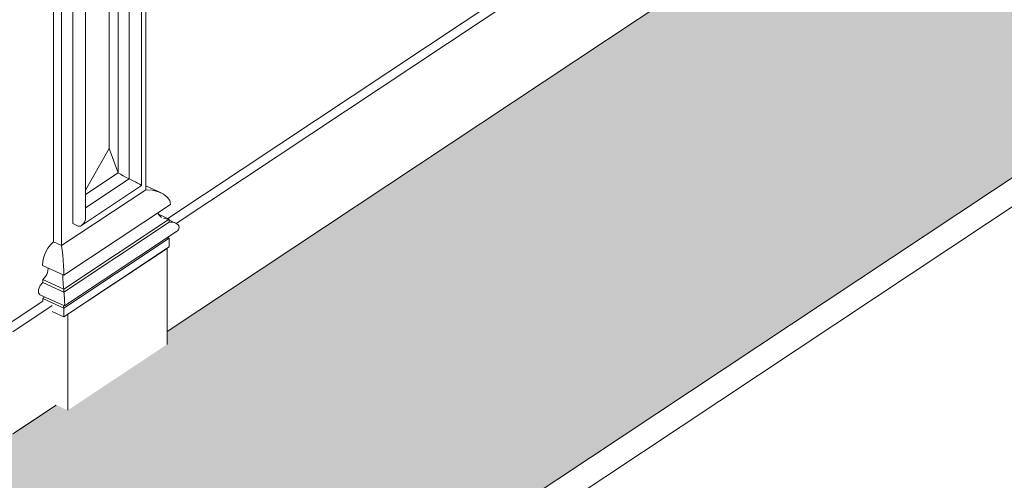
# Model space of a CAD drawing. Header units: millimetres. Extents: x -46876 to 9452, y -13755 to 24767.
# Tile 15 of 55: x -9156 to -6348, y -8375 to -7061. Entities that reach past the tile are written whole.
import ezdxf

# ---------------------------------------------------------------- set-up
doc = ezdxf.new("R2010")
doc.units = ezdxf.units.MM
for name, color, linetype, lineweight in [('A-FLOR', 192, 'Continuous', 9), ('A-FLOR-PATT', 8, 'Continuous', 9), ('A-GENM', 13, 'Continuous', 9)]:
    doc.layers.add(name, color=color, linetype=linetype, lineweight=lineweight)

# ---------------------------------------------------------------- blocks, each defined once
blk = doc.blocks.new('Generic Models 17 - Generic Models 17-3093004-3D - CAPA')
at = {"layer": 'A-GENM'}
for p, q in [((-8796.5, -7546), (-8796.5, -5331)), ((-8808.7, -7534.3), (-8808.7, -5410)), ((-8844.5, -5447.1), (-8844.5, -7515.4)), ((-8844.5, -5447.1), (-8844.5, -7515.4)), ((-8875.3, -5467.2), (-8875.3, -7497.9)), ((-8875.3, -7497.9), (-8875.3, -5467.2)), ((-8875.3, -7497.9), (-8875.3, -5467.2)), ((-9059.7, -7694.8), (-9059.7, -5479.8)), ((-9036.7, -5490.5), (-9036.7, -7705.5)), ((-9004.6, -5510.8), (-9004.6, -7642.6)), ((-8968.8, -7627.3), (-8968.8, -5529.7)), ((-8901.2, -7428.3), (-8901.2, -5622.3)), ((-8969, -7547.1), (-8901.2, -7428.3)), ((-8901.2, -7428.3), (-8875.3, -7497.9)), ((-8875.3, -7497.9), (-8969, -7560.1)), ((-8969, -7560.1), (-8875.3, -7497.9)), ((-8969, -7560.1), (-8875.3, -7497.9)), ((-8844.5, -7515.4), (-8969, -7598.1)), ((-8844.5, -7515.4), (-8969, -7598.1)), ((-8844.5, -7515.4), (-8829.2, -7522.5)), ((-9036.7, -7705.5), (-8796.5, -7546)), ((-8796.5, -7546), (-9036.7, -7705.5)), ((-8979.9, -7648), (-8808.7, -7534.3)), ((-8753, -7554.9), (-8794.9, -7535.5)), ((-8725.9, -7588.3), (-9030.3, -7790.3)), ((-8729.6, -7630.1), (-9030.6, -7829.9)), ((-8760.6, -7615.8), (-8729.6, -7630.1)), ((-8711.1, -7641.5), (-8732.1, -7631.9)), ((-8729.6, -7638.4), (-8729.6, -7630.1)), ((-8729.6, -7638.4), (-9030.6, -7838.3)), ((-9028.8, -7877.7), (-8709.3, -7665.6)), ((-8989.3, -7649.7), (-9004.6, -7642.6)), ((-8729.6, -7684.2), (-9030.6, -7884.1)), ((-8734.2, -7682.1), (-8729.6, -7684.2)), ((-8729.6, -7709.2), (-8729.6, -7684.2)), ((-9059.7, -7694.8), (-9036.7, -7705.5)), ((-9036.7, -7705.5), (-9059.7, -7694.8)), ((-8729.6, -7709.2), (-9030.6, -7909)), ((-8736, -7713.4), (-9019.4, -7901.6)), ((-8736, -7987.4), (-8736, -7713.4)), ((-9030.5, -7790.2), (-9091.8, -7761.9)), ((-9090.1, -7810.8), (-9090.1, -7802.4)), ((-9030.6, -7829.9), (-9090.1, -7802.4)), ((-9030.6, -7838.3), (-9090.1, -7810.8)), ((-9030.6, -7838.3), (-9030.6, -7829.9)), ((-9098.5, -7845.6), (-9028.9, -7877.7)), ((-9090.1, -7864.1), (-9090.1, -7856.6)), ((-9030.6, -7884.1), (-9090.1, -7856.6)), ((-9030.6, -7909), (-9030.6, -7884.1)), ((-9030.6, -7909), (-9063.3, -7894)), ((-9019.4, -7901.6), (-9019.4, -8175.6))]:
    blk.add_line(p, q, dxfattribs=at)
for points in [[(-8875.3, -7497.9, 0), (-8868.8, -7501.8, 0), (-8861.3, -7506.2, 0), (-8853.1, -7510.8, 0), (-8844.5, -7515.4, 0)], [(-8829.2, -7522.5, 0), (-8826.4, -7523.8, 0), (-8823.3, -7525.4, 0), (-8820, -7527.2, 0), (-8816.8, -7528.9, 0), (-8814, -7530.6, 0), (-8811.6, -7532.1, 0), (-8809.8, -7533.2, 0), (-8808.8, -7534, 0), (-8808.7, -7534.4, 0)], [(-8725.9, -7588.3, 0), (-8728.4, -7577.2, 0), (-8735.3, -7567, 0), (-8746.4, -7558.4, 0), (-8760.8, -7551.8, 0), (-8777.9, -7547.5, 0), (-8796.5, -7546, 0)], [(-8968.8, -7625.9, 0), (-8969, -7629.9, 0), (-8969.9, -7634.1, 0), (-8971.7, -7638.4, 0), (-8974.1, -7642.3, 0), (-8977, -7645.6, 0), (-8980.2, -7648.2, 0), (-8983.4, -7649.8, 0), (-8986.5, -7650.3, 0), (-8989.3, -7649.7, 0)], [(-8751.9, -7624.9, 0), (-8753.1, -7624.1, 0), (-8758.1, -7620, 0), (-8761, -7615.1, 0), (-8761.7, -7611.9, 0)], [(-8729.6, -7630.1, 0), (-8738.4, -7629.4, 0), (-8746.4, -7627.4, 0)], [(-8709.7, -7665.8, 0), (-8705.2, -7662.2, 0), (-8702.4, -7658, 0), (-8701.4, -7653.6, 0), (-8702.4, -7649.4, 0), (-8705.2, -7645.5, 0), (-8709.7, -7642.3, 0), (-8715.5, -7639.9, 0), (-8722.3, -7638.6, 0), (-8729.6, -7638.4, 0)], [(-8729.6, -7684.2, 0), (-8732.3, -7684.1, 0), (-8734.9, -7683.6, 0), (-8736.5, -7683, 0)], [(-9091.8, -7761.9, 0), (-9090.7, -7750, 0), (-9087.5, -7737.4, 0), (-9082.5, -7724.9, 0), (-9075.9, -7713.1, 0), (-9068.2, -7702.9, 0), (-9059.7, -7694.8, 0)], [(-9030.3, -7790.3, 0), (-9030.5, -7777.8, 0), (-9031.1, -7763.4, 0), (-9032.1, -7748.1, 0), (-9033.4, -7732.8, 0), (-9035, -7718.2, 0), (-9036.7, -7705.5, 0)], [(-9090.1, -7802.4, 0), (-9086.1, -7798.7, 0), (-9082.5, -7793.8, 0), (-9079.4, -7788.2, 0), (-9077.2, -7782.3, 0), (-9075.8, -7776.4, 0), (-9075.5, -7770.9, 0)], [(-9030.6, -7829.9, 0), (-9031.4, -7823.9, 0), (-9032.1, -7817.1, 0), (-9032.7, -7809.8, 0), (-9033.2, -7802.6, 0), (-9033.5, -7796, 0), (-9033.5, -7790.3, 0)], [(-9099.2, -7845.2, 0), (-9101.2, -7843.1, 0), (-9102.5, -7840, 0), (-9102.9, -7835.9, 0), (-9102.5, -7831.3, 0), (-9101.2, -7826.5, 0), (-9099.2, -7821.7, 0), (-9096.5, -7817.3, 0), (-9093.4, -7813.5, 0), (-9090.1, -7810.8, 0)], [(-9090.1, -7856.6, 0), (-9088.9, -7855.5, 0), (-9087.7, -7854.1, 0), (-9086.7, -7852.5, 0)], [(-9028.8, -7877.7, 0), (-9028.4, -7876.7, 0), (-9028.2, -7874.3, 0), (-9028.1, -7870.5, 0), (-9028.2, -7865.7, 0), (-9028.4, -7860.1, 0), (-9028.8, -7854.2, 0), (-9029.3, -7848.3, 0), (-9030, -7842.9, 0), (-9030.6, -7838.3, 0)], [(-9030.6, -7884.1, 0), (-9030.9, -7882.3, 0), (-9031.1, -7880.3, 0), (-9031.3, -7878.1, 0)]]:
    blk.add_polyline3d(points, dxfattribs=at)
blk = doc.blocks.new('Embasamento - Embasamento-4325691-3D - CAPA')
at = {"layer": 'A-GENM'}
for p, q in [((-6381.5, -6065.9), (-8734.3, -7627.9)), ((-8710.1, -7642.1), (-6354.6, -6078.3)), ((-6354.6, -6369.7), (-8736, -7950.7)), ((-9090.1, -7864.1), (-9180.5, -7924.1)), ((-9176, -7951.4), (-9063.3, -7876.5)), ((-9052, -8160.5), (-9176, -8242.9))]:
    blk.add_line(p, q, dxfattribs=at)

msp = doc.modelspace()

# ---------------------------------------------------------------- hatches: boundary and pattern name
at = {"layer": 'A-FLOR-PATT'}
msp.add_hatch(color=256, dxfattribs=at).paths.add_polyline_path([(-9658.5, -9061.3), (-9497.3, -9059.3), (-9308, -9047.7), (-9153.6, -9031.5), (-9021.9, -9012.7), (-8869.3, -8983.9), (-8721.1, -8948.7), (-8578.2, -8907.4), (-8441.5, -8860.1), (-8311.7, -8807.1), (-8189.5, -8748.8), (5156, 111.2), (4426.6, 448), (4030.9, 185.3), (4024.5, 353.9), (4020.1, 518), (509.6, -1812.6), (509.6, -1849.3), (226.2, -2037.5), (193.6, -2022.4), (-8736, -7950.7), (-8736, -7987.4), (-9019.4, -8175.6), (-9052, -8160.5), (-9176, -8242.9), (-10336.6, -7706.9), (-10336.6, -7742.9), (-10402.2, -7784.8), (-10477.4, -7749), (-10475.9, -7694.9), (-10455, -7681), (-10455, -7652.2), (-10746.5, -7517.6), (-10746.5, -7492.3), (-11630.3, -7084.2), (-11652.7, -7099.1), (-13380.6, -6301.1), (-13382.1, -6275.2), (-14264.4, -5867.7), (-14318.8, -5903.9), (-14439.1, -5849.9), (-15495.9, -6551.5), (-10137.1, -9026.2), (-9979.4, -9044.7), (-9819.5, -9056.4)], flags=0)

# ---------------------------------------------------------------- linework, layer by layer
at = {"layer": 'A-FLOR'}
for p, q in [((-8189.5, -8748.8), (5156, 111.2)), ((-8189.5, -8832.1), (5156, 27.9)), ((193.6, -2022.4), (-8736, -7950.7)), ((-9052, -8160.5), (-9153.6, -8228))]:
    msp.add_line(p, q, dxfattribs=at)

# ---------------------------------------------------------------- block references
at = {"layer": 'A-GENM'}
for name in ['Embasamento - Embasamento-4325691-3D - CAPA', 'Generic Models 17 - Generic Models 17-3093004-3D - CAPA']:
    msp.add_blockref(name, (0, 0), dxfattribs=at)

doc.saveas('drawing.dxf')
